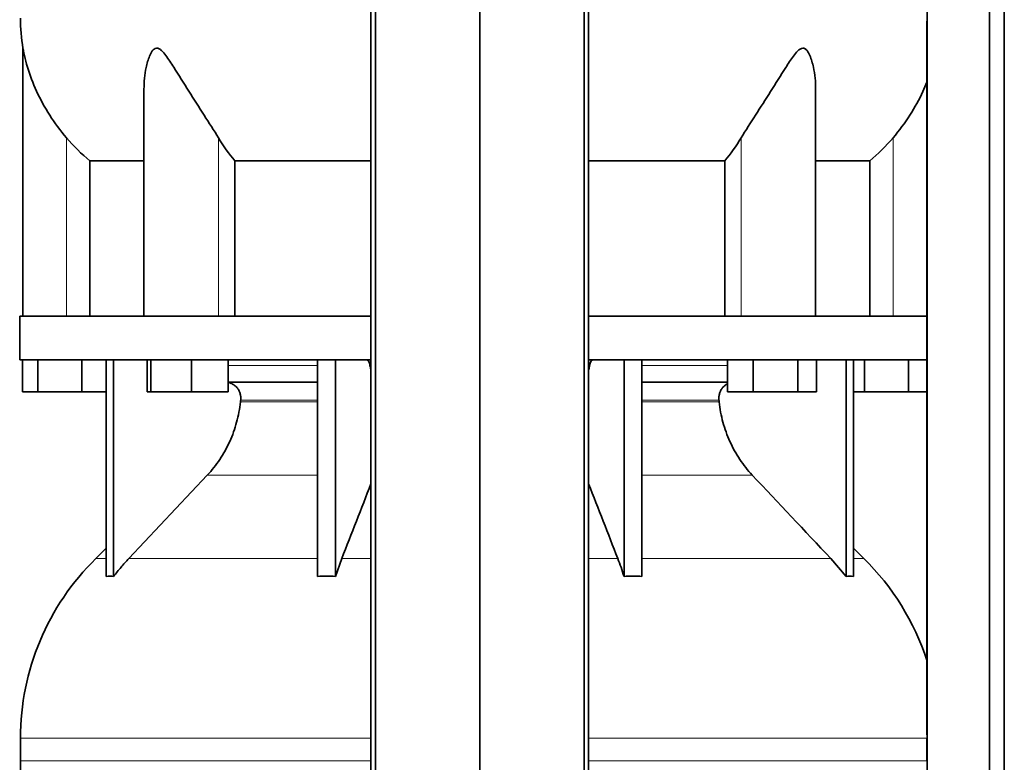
# Model space of a CAD drawing. Header units: millimetres. Extents: x 441 to 1325, y -1714 to 1591.
# Tile 18 of 29: x 448 to 753, y 174 to 404. Entities that reach past the tile are written whole.
import ezdxf

# ---------------------------------------------------------------- set-up
doc = ezdxf.new("R2010")
doc.units = ezdxf.units.MM
doc.layers.add('LOW_454-3', color=7, linetype='Continuous')
doc.layers.add('VSI454_DIFFUSORE', color=7, linetype='Continuous')

# ---------------------------------------------------------------- blocks, each defined once
blk = doc.blocks.new('SE')
at = {"layer": 'LOW_454-3', "color": 7, "linetype": 'Continuous', "lineweight": 35}
for p, q in [((557.26, 805.53), (557.26, 83.53)), ((558.62, 83.53), (558.62, 805.53)), ((590.97, 83.53), (590.97, 805.53)), ((623.32, 83.53), (623.32, 805.53)), ((624.68, 805.53), (624.68, 83.53)), ((729.47, 805.53), (729.47, 83.53)), ((748.86, 83.53), (748.86, 805.53)), ((753.41, 83.53), (753.41, 805.53)), ((729.4, 403.88), (729.4, 312.53)), ((729.4, 299.03), (729.4, 182.86))]:
    blk.add_line(p, q, dxfattribs=at)
at = {"layer": 'VSI454_DIFFUSORE', "color": 7, "linetype": 'Continuous', "lineweight": 35}
for p, q in [((449.47, 395.48), (449.47, 312.53)), ((486.96, 382.8), (486.96, 312.53)), ((694.98, 312.53), (694.98, 382.82)), ((470.22, 360.59), (486.96, 360.59)), ((470.22, 312.53), (470.22, 360.59)), ((515.13, 360.59), (557.26, 360.59)), ((515.13, 312.53), (515.13, 360.59)), ((624.68, 360.59), (666.81, 360.59)), ((666.81, 360.59), (666.81, 312.53)), ((694.98, 360.59), (711.72, 360.59)), ((711.72, 360.59), (711.72, 312.53)), ((448.47, 312.53), (557.26, 312.53)), ((448.47, 312.53), (448.47, 299.03)), ((624.68, 312.53), (729.46, 312.53)), ((729.46, 312.53), (729.46, 299.03)), ((448.47, 299.03), (557.26, 299.03)), ((449.32, 289.03), (449.32, 299.03)), ((454.06, 289.03), (454.06, 299.03)), ((467.71, 289.03), (467.71, 299.03)), ((475.26, 231.91), (475.26, 299.03)), ((477.56, 231.91), (477.56, 299.03)), ((487.9, 289.03), (487.9, 299.03)), ((489.11, 289.03), (489.11, 299.03)), ((501.67, 289.03), (501.67, 299.03)), ((513.02, 289.03), (513.02, 299.03)), ((540.75, 231.91), (540.75, 299.03)), ((546.29, 231.91), (546.29, 299.03)), ((624.68, 299.03), (729.46, 299.03)), ((635.65, 231.91), (635.65, 299.03)), ((641.19, 231.91), (641.19, 299.03)), ((667.68, 289.03), (667.68, 299.03)), ((675.62, 289.03), (675.62, 299.03)), ((689.43, 289.03), (689.43, 299.03)), ((695.28, 289.03), (695.28, 299.03)), ((704.38, 231.91), (704.38, 299.03)), ((706.68, 231.91), (706.68, 299.03)), ((710.06, 289.03), (710.06, 299.03)), ((723.71, 289.03), (723.71, 299.03)), ((540.75, 292.03), (513.02, 292.03)), ((667.68, 292.03), (641.19, 292.03)), ((454.06, 289.03), (449.32, 289.03)), ((467.71, 289.03), (454.06, 289.03)), ((475.26, 289.03), (467.71, 289.03)), ((489.11, 289.03), (487.9, 289.03)), ((501.67, 289.03), (489.11, 289.03)), ((513.02, 289.03), (501.67, 289.03)), ((675.62, 289.03), (667.68, 289.03)), ((689.43, 289.03), (675.62, 289.03)), ((695.28, 289.03), (689.43, 289.03)), ((710.06, 289.03), (706.68, 289.03)), ((723.71, 289.03), (710.06, 289.03)), ((729.4, 289.03), (723.71, 289.03)), ((506.57, 263.27), (482.28, 237.44)), ((475.26, 240.6), (472.04, 237.44)), ((709.9, 237.44), (706.68, 240.6)), ((546.29, 231.91), (548.24, 237.44)), ((699.66, 237.44), (704.38, 231.91)), ((448.72, 181.82), (448.72, 174.78)), ((729.41, 181.82), (729.41, 174.78))]:
    blk.add_line(p, q, dxfattribs=at)
at = {"layer": 'VSI454_DIFFUSORE', "color": 4, "linetype": 'Continuous', "lineweight": 9}
for p, q in [((462.97, 312.53), (462.97, 367.74)), ((510.01, 312.53), (510.01, 367.74)), ((671.93, 312.53), (671.93, 367.74)), ((718.97, 312.53), (718.97, 367.74)), ((513.02, 297.25), (540.75, 297.25)), ((556.96, 297.25), (557.26, 297.25)), ((624.68, 297.25), (624.98, 297.25)), ((641.19, 297.25), (667.68, 297.25)), ((516.86, 285.97), (540.75, 285.97)), ((540.75, 286.53), (516.91, 286.53)), ((665.03, 286.53), (641.19, 286.53)), ((641.19, 285.97), (665.08, 285.97)), ((506.57, 263.27), (540.75, 263.27)), ((641.19, 263.27), (675.37, 263.27)), ((475.26, 237.44), (472.04, 237.44)), ((482.28, 237.44), (540.75, 237.44)), ((548.24, 237.44), (557.26, 237.44)), ((624.68, 237.44), (633.7, 237.44)), ((699.66, 237.44), (641.19, 237.44)), ((709.9, 237.44), (706.68, 237.44)), ((557.26, 181.82), (448.72, 181.82)), ((729.41, 181.82), (624.68, 181.82)), ((448.72, 174.78), (557.26, 174.78)), ((624.68, 174.78), (729.41, 174.78))]:
    blk.add_line(p, q, dxfattribs=at)
at = {"layer": 'VSI454_DIFFUSORE', "color": 7, "linetype": 'Continuous', "lineweight": 35}
for centre, radius, start, end in [((506.13, 404.78), 57.42, 180, 189.3177), ((526.7, 181.82), 77.98, 134.5, 180), ((655.24, 181.82), 77.98, 18.0049, 45.5), ((506.13, 174.78), 57.42, 180, 189.3177)]:
    blk.add_arc(centre, radius, start, end, dxfattribs=at)
for points, knots in [([(462.97, 367.74), (461.04, 370.01), (459.31, 372.36), (456.2, 377.21), (454.84, 379.71), (452.56, 384.66), (451.62, 387.16), (450.51, 390.86), (450.19, 392.08), (449.81, 393.76), (449.7, 394.3), (449.57, 394.97), (449.53, 395.16), (449.48, 395.43), (449.47, 395.51), (449.47, 395.51)], [0, 0, 0, 0, 0.125, 0.125, 0.25, 0.25, 0.375, 0.375, 0.4375, 0.4375, 0.46875, 0.46875, 0.484375, 0.484375, 0.4987396, 0.4987396, 0.4987396, 0.4987396]), ([(510.01, 367.74), (508.64, 370.01), (507.13, 372.36), (504.02, 377.21), (502.41, 379.71), (499.27, 384.66), (497.74, 387.16), (495.37, 390.86), (494.59, 392.08), (493.32, 393.76), (492.89, 394.3), (492.16, 394.97), (491.91, 395.16), (491.39, 395.44), (491.11, 395.52), (490.33, 395.48), (489.89, 395.1), (489.2, 394.18), (488.93, 393.64), (488.22, 391.94), (487.9, 390.74), (487.18, 387.32), (486.96, 385.05), (486.96, 382.8)], [0, 0, 0, 0, 0.125, 0.125, 0.25, 0.25, 0.375, 0.375, 0.4375, 0.4375, 0.46875, 0.46875, 0.484375, 0.484375, 0.5, 0.5, 0.53125, 0.53125, 0.5625, 0.5625, 0.625, 0.625, 0.7380463, 0.7380463, 0.7380463, 0.7380463]), ([(694.98, 382.81), (694.98, 385.08), (694.76, 387.37), (694.01, 390.86), (693.67, 392.08), (692.95, 393.76), (692.67, 394.3), (692.13, 394.97), (691.94, 395.16), (691.48, 395.44), (691.23, 395.52), (690.43, 395.48), (689.89, 395.1), (688.95, 394.18), (688.52, 393.64), (687.26, 391.94), (686.49, 390.74), (684.16, 387.09), (682.6, 384.56), (679.47, 379.62), (677.91, 377.18), (674.82, 372.38), (673.29, 370), (671.93, 367.74)], [0.2605527, 0.2605527, 0.2605527, 0.2605527, 0.375, 0.375, 0.4375, 0.4375, 0.46875, 0.46875, 0.484375, 0.484375, 0.5, 0.5, 0.53125, 0.53125, 0.5625, 0.5625, 0.625, 0.625, 0.75, 0.75, 0.875, 0.875, 1, 1, 1, 1]), ([(729.42, 384.93), (729.04, 383.98), (728.63, 383.03), (727.05, 379.62), (725.72, 377.18), (722.65, 372.38), (720.89, 370), (718.97, 367.74)], [0.7024641, 0.7024641, 0.7024641, 0.7024641, 0.75, 0.75, 0.875, 0.875, 1, 1, 1, 1]), ([(555.89, 299.03), (555.95, 299.03), (556.01, 299.02), (556.11, 298.98), (556.17, 298.95), (556.33, 298.83), (556.43, 298.7), (556.62, 298.39), (556.7, 298.2), (556.81, 297.87), (556.85, 297.75), (556.91, 297.51), (556.93, 297.38), (556.96, 297.25)], [0, 0, 0, 0, 0.125, 0.125, 0.25, 0.25, 0.5, 0.5, 0.75, 0.75, 0.875, 0.875, 1, 1, 1, 1]), ([(626.05, 299.03), (625.99, 299.03), (625.93, 299.02), (625.82, 298.98), (625.77, 298.95), (625.61, 298.83), (625.51, 298.7), (625.32, 298.39), (625.24, 298.2), (625.13, 297.87), (625.09, 297.75), (625.03, 297.51), (625.01, 297.38), (624.98, 297.25)], [0, 0, 0, 0, 0.125, 0.125, 0.25, 0.25, 0.5, 0.5, 0.75, 0.75, 0.875, 0.875, 1, 1, 1, 1]), ([(557.24, 295.93), (557.23, 296), (557.21, 296.07), (557.1, 296.5), (557.03, 296.87), (556.96, 297.25)], [0.8509008, 0.8509008, 0.8509008, 0.8509008, 0.875, 0.875, 1, 1, 1, 1]), ([(624.7, 295.93), (624.71, 296), (624.73, 296.07), (624.84, 296.5), (624.91, 296.87), (624.98, 297.25)], [0.8509008, 0.8509008, 0.8509008, 0.8509008, 0.875, 0.875, 1, 1, 1, 1]), ([(516.91, 286.53), (516.95, 286.87), (516.94, 287.23), (516.88, 287.92), (516.81, 288.26), (516.61, 288.92), (516.47, 289.24), (516.15, 289.85), (515.96, 290.13), (515.63, 290.51), (515.52, 290.64), (515.28, 290.87), (515.15, 290.98), (514.76, 291.29), (514.48, 291.46), (514.04, 291.67), (513.89, 291.73), (513.58, 291.84), (513.43, 291.89), (513.19, 291.94), (513.11, 291.96), (513.03, 291.97)], [0, 0, 0, 0, 0.125, 0.125, 0.25, 0.25, 0.375, 0.375, 0.5, 0.5, 0.5625, 0.5625, 0.625, 0.625, 0.75, 0.75, 0.8125, 0.8125, 0.875, 0.875, 0.9073547, 0.9073547, 0.9073547, 0.9073547]), ([(665.03, 286.53), (664.99, 286.87), (664.99, 287.23), (665.06, 287.92), (665.13, 288.26), (665.33, 288.92), (665.47, 289.24), (665.79, 289.85), (665.98, 290.13), (666.31, 290.51), (666.42, 290.64), (666.66, 290.87), (666.79, 290.98), (667.15, 291.26), (667.4, 291.42), (667.66, 291.55)], [0, 0, 0, 0, 0.125, 0.125, 0.25, 0.25, 0.375, 0.375, 0.5, 0.5, 0.5625, 0.5625, 0.625, 0.625, 0.7365505, 0.7365505, 0.7365505, 0.7365505]), ([(506.57, 263.27), (508, 264.79), (509.29, 266.42), (511.6, 269.89), (512.63, 271.72), (514.39, 275.62), (515.11, 277.62), (516.22, 281.72), (516.62, 283.82), (516.86, 285.97)], [0, 0, 0, 0, 0.25, 0.25, 0.5, 0.5, 0.75, 0.75, 1, 1, 1, 1]), ([(675.37, 263.27), (673.94, 264.79), (672.65, 266.42), (670.34, 269.89), (669.31, 271.72), (667.55, 275.62), (666.83, 277.62), (665.72, 281.72), (665.32, 283.82), (665.08, 285.97)], [0, 0, 0, 0, 0.25, 0.25, 0.5, 0.5, 0.75, 0.75, 1, 1, 1, 1]), ([(482.28, 237.44), (481.45, 236.56), (480.64, 235.66), (479.07, 233.81), (478.3, 232.87), (477.56, 231.91)], [0, 0, 0, 0, 0.5, 0.5, 1, 1, 1, 1]), ([(635.65, 231.91), (635.34, 232.87), (635.03, 233.81), (634.37, 235.66), (634.04, 236.56), (633.7, 237.44)], [0, 0, 0, 0, 0.5, 0.5, 1, 1, 1, 1])]:
    blk.add_open_spline(points, degree=3, knots=knots, dxfattribs=at)
for points in [[(470.22, 360.59), (467.59, 362.76), (465.18, 365.14), (462.97, 367.74)], [(515.13, 360.59), (513.28, 362.76), (511.57, 365.14), (510.01, 367.74)], [(671.93, 367.74), (670.37, 365.14), (668.66, 362.76), (666.81, 360.59)], [(718.97, 367.74), (716.76, 365.14), (714.35, 362.76), (711.72, 360.59)], [(516.86, 285.97), (516.88, 286.16), (516.9, 286.34), (516.91, 286.53)], [(665.08, 285.97), (665.06, 286.16), (665.04, 286.34), (665.03, 286.53)], [(675.37, 263.27), (683.47, 254.66), (691.56, 246.05), (699.66, 237.44)], [(548.24, 237.44), (551.25, 245.16), (554.26, 252.87), (557.26, 260.59)], [(633.7, 237.44), (630.69, 245.16), (627.68, 252.87), (624.68, 260.59)], [(477.56, 231.91), (476.79, 231.97), (476.02, 231.97), (475.26, 231.91)], [(540.75, 231.91), (542.59, 231.97), (544.45, 231.97), (546.29, 231.91)], [(641.19, 231.91), (639.35, 231.97), (637.49, 231.97), (635.65, 231.91)], [(704.38, 231.91), (705.15, 231.97), (705.92, 231.97), (706.68, 231.91)]]:
    blk.add_open_spline(points, degree=3, dxfattribs=at)

msp = doc.modelspace()

# ---------------------------------------------------------------- block references
msp.add_blockref('SE', (0, 0))

doc.saveas('drawing.dxf')
